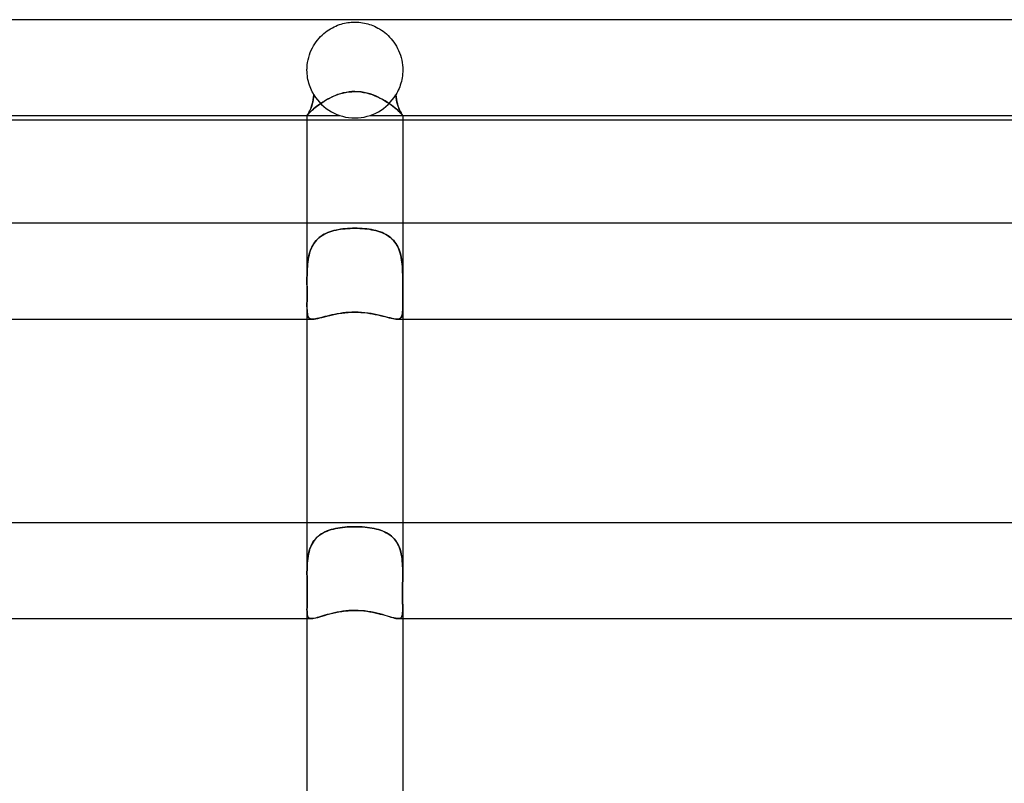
# Model space of a CAD drawing. Header units: millimetres. Extents: x -385 to 385, y -2 to 250.
# Tile 52 of 84: x -14 to 27, y 218 to 250. Entities that reach past the tile are written whole.
import ezdxf

# ---------------------------------------------------------------- set-up
doc = ezdxf.new("R2010")
doc.units = ezdxf.units.MM
doc.layers.add('HIDDEN', color=7, linetype='Continuous')
doc.layers.add('THICK', color=7, linetype='Continuous')

msp = doc.modelspace()

# ---------------------------------------------------------------- linework, layer by layer
at = {"layer": 'HIDDEN'}
for p, q in [((-1.014, 249.624), (-0.94, 249.665)), ((-0.94, 249.665), (-0.867, 249.703)), ((-0.867, 249.703), (-0.793, 249.736)), ((-0.793, 249.736), (-0.719, 249.766)), ((-0.719, 249.766), (-0.646, 249.793)), ((-0.646, 249.793), (-0.573, 249.816)), ((-0.573, 249.816), (-0.501, 249.836)), ((-0.501, 249.836), (-0.43, 249.853)), ((-0.43, 249.853), (-0.359, 249.867)), ((-0.359, 249.867), (-0.29, 249.879)), ((-0.29, 249.879), (-0.22, 249.888)), ((-0.22, 249.888), (-0.148, 249.894)), ((-0.148, 249.894), (-0.074, 249.899)), ((-0.074, 249.899), (0, 249.9)), ((0, 249.9), (0.083, 249.898)), ((0.083, 249.898), (0.165, 249.893)), ((0.165, 249.893), (0.244, 249.885)), ((0.244, 249.885), (0.322, 249.874)), ((0.322, 249.874), (0.399, 249.86)), ((0.399, 249.86), (0.473, 249.843)), ((0.473, 249.843), (0.545, 249.824)), ((0.545, 249.824), (0.613, 249.804)), ((0.613, 249.804), (0.681, 249.78)), ((0.681, 249.78), (0.75, 249.754)), ((0.75, 249.754), (0.82, 249.724)), ((0.82, 249.724), (0.891, 249.69)), ((0.891, 249.69), (0.963, 249.653)), ((0.963, 249.653), (1.035, 249.612)), ((-1.56, 249.152), (-1.498, 249.225)), ((-1.498, 249.225), (-1.434, 249.294)), ((-1.434, 249.294), (-1.368, 249.359)), ((-1.368, 249.359), (-1.3, 249.42)), ((-1.3, 249.42), (-1.23, 249.477)), ((-1.23, 249.477), (-1.159, 249.53)), ((-1.159, 249.53), (-1.087, 249.579)), ((-1.087, 249.579), (-1.014, 249.624)), ((1.035, 249.612), (1.107, 249.566)), ((1.107, 249.566), (1.178, 249.516)), ((1.178, 249.516), (1.249, 249.462)), ((1.249, 249.462), (1.319, 249.404)), ((1.319, 249.404), (1.386, 249.342)), ((1.386, 249.342), (1.452, 249.276)), ((1.452, 249.276), (1.514, 249.206)), ((-1.821, 248.727), (-1.776, 248.819)), ((-1.776, 248.819), (-1.727, 248.908)), ((-1.727, 248.908), (-1.675, 248.993)), ((-1.675, 248.993), (-1.619, 249.075)), ((-1.619, 249.075), (-1.56, 249.152)), ((1.514, 249.206), (1.575, 249.133)), ((1.575, 249.133), (1.632, 249.056)), ((1.632, 249.056), (1.686, 248.976)), ((1.686, 248.976), (1.737, 248.891)), ((1.737, 248.891), (1.784, 248.803)), ((-1.954, 248.324), (-1.929, 248.429)), ((-1.929, 248.429), (-1.898, 248.531)), ((-1.898, 248.531), (-1.862, 248.63)), ((-1.862, 248.63), (-1.821, 248.727)), ((1.784, 248.803), (1.828, 248.712)), ((1.828, 248.712), (1.867, 248.618)), ((1.867, 248.618), (1.901, 248.52)), ((1.901, 248.52), (1.931, 248.42)), ((1.931, 248.42), (1.956, 248.317)), ((-1.998, 247.983), (-1.997, 248)), ((-1.997, 248), (-1.989, 248.11)), ((-1.989, 248.11), (-1.975, 248.218)), ((-1.975, 248.218), (-1.954, 248.324)), ((1.956, 248.317), (1.975, 248.212)), ((1.975, 248.212), (1.989, 248.106)), ((1.989, 248.106), (1.997, 248)), ((1.997, 248), (1.998, 247.983)), ((-2, 247.933), (-1.999, 247.95)), ((-2, 247.917), (-2, 247.933)), ((-2, 247.9), (-2, 247.917)), ((-1.998, 247.818), (-2, 247.9)), ((-1.999, 247.967), (-1.998, 247.983)), ((-1.999, 247.95), (-1.999, 247.967)), ((-1.993, 247.737), (-1.998, 247.818)), ((-1.985, 247.657), (-1.993, 247.737)), ((-1.974, 247.577), (-1.985, 247.657)), ((1.985, 247.655), (1.974, 247.576)), ((1.993, 247.736), (1.985, 247.655)), ((1.998, 247.818), (1.993, 247.736)), ((1.998, 247.983), (1.999, 247.967)), ((2, 247.9), (1.998, 247.818)), ((1.999, 247.967), (1.999, 247.95)), ((1.999, 247.95), (2, 247.933)), ((2, 247.933), (2, 247.917)), ((2, 247.917), (2, 247.9)), ((-1.959, 247.498), (-1.974, 247.577)), ((-1.942, 247.42), (-1.959, 247.498)), ((-1.921, 247.344), (-1.942, 247.42)), ((-1.898, 247.27), (-1.921, 247.344)), ((-1.873, 247.198), (-1.898, 247.27)), ((-1.845, 247.128), (-1.873, 247.198)), ((1.873, 247.198), (1.845, 247.127)), ((1.898, 247.27), (1.873, 247.198)), ((1.921, 247.344), (1.898, 247.27)), ((1.942, 247.42), (1.921, 247.344)), ((1.959, 247.497), (1.942, 247.42)), ((1.974, 247.576), (1.959, 247.497)), ((-1.815, 247.059), (-1.845, 247.128)), ((-1.782, 246.993), (-1.815, 247.059)), ((-1.748, 246.928), (-1.782, 246.993)), ((-1.712, 246.866), (-1.748, 246.928)), ((-1.722, 246.763), (-1.737, 246.664)), ((-1.723, 246.754), (-1.712, 246.866)), ((-1.712, 246.866), (-1.722, 246.763)), ((-1.073, 246.717), (-0.971, 246.768)), ((-0.971, 246.768), (-0.864, 246.816)), ((-0.864, 246.816), (-0.752, 246.86)), ((-0.752, 246.86), (-0.636, 246.9)), ((-0.636, 246.9), (-0.515, 246.934)), ((-0.515, 246.934), (-0.39, 246.962)), ((-0.39, 246.962), (-0.262, 246.983)), ((-0.262, 246.983), (-0.131, 246.996)), ((-0.131, 246.996), (0, 247)), ((0, 247), (0.123, 246.997)), ((0.123, 246.997), (0.245, 246.985)), ((0.245, 246.985), (0.366, 246.967)), ((0.366, 246.967), (0.487, 246.941)), ((0.487, 246.941), (0.605, 246.909)), ((0.605, 246.909), (0.72, 246.871)), ((0.72, 246.871), (0.833, 246.829)), ((0.833, 246.829), (0.942, 246.781)), ((0.942, 246.781), (1.047, 246.73)), ((1.748, 246.928), (1.712, 246.866)), ((1.723, 246.754), (1.712, 246.866)), ((1.712, 246.866), (1.722, 246.763)), ((1.722, 246.763), (1.737, 246.664)), ((1.782, 246.992), (1.748, 246.928)), ((1.814, 247.059), (1.782, 246.992)), ((1.845, 247.127), (1.814, 247.059)), ((-1.831, 246.32), (-1.806, 246.391)), ((-1.801, 246.405), (-1.827, 246.331)), ((-1.806, 246.391), (-1.781, 246.469)), ((-1.777, 246.485), (-1.801, 246.405)), ((-1.781, 246.469), (-1.759, 246.556)), ((-1.755, 246.571), (-1.777, 246.485)), ((-1.759, 246.556), (-1.739, 246.651)), ((-1.737, 246.664), (-1.755, 246.571)), ((-1.739, 246.651), (-1.723, 246.754)), ((-1.669, 246.321), (-1.599, 246.377)), ((-1.599, 246.377), (-1.524, 246.434)), ((-1.524, 246.434), (-1.443, 246.492)), ((-1.443, 246.492), (-1.357, 246.55)), ((-1.357, 246.55), (-1.267, 246.608)), ((-1.267, 246.608), (-1.172, 246.663)), ((-1.172, 246.663), (-1.073, 246.717)), ((1.047, 246.73), (1.149, 246.677)), ((1.149, 246.677), (1.246, 246.62)), ((1.246, 246.62), (1.339, 246.563)), ((1.339, 246.563), (1.427, 246.504)), ((1.427, 246.504), (1.51, 246.445)), ((1.51, 246.445), (1.587, 246.387)), ((1.587, 246.387), (1.659, 246.329)), ((1.739, 246.651), (1.723, 246.754)), ((1.737, 246.664), (1.755, 246.571)), ((1.759, 246.556), (1.739, 246.651)), ((1.755, 246.571), (1.777, 246.485)), ((1.781, 246.469), (1.759, 246.556)), ((1.777, 246.485), (1.801, 246.405)), ((1.806, 246.391), (1.781, 246.469)), ((1.801, 246.405), (1.827, 246.331)), ((1.831, 246.32), (1.806, 246.391)), ((-2, 246), (-1.996, 246.005)), ((-1.995, 246.005), (-2, 246)), ((-2, 246), (-1.997, 246.004)), ((-2, 246), (-2, 246)), ((-2, 246), (-2, 246)), ((-2, 246), (-2, 246)), ((-2, 246), (-2, 246)), ((-2, 246), (-2, 246)), ((-2, 246), (-2, 246)), ((-2, 246), (-2, 246)), ((-2, 246), (-2, 246)), ((-2, 246), (-2, 246)), ((-2, 246), (-2, 246)), ((-2, 246), (-2, 246)), ((-2, 246), (-2, 246)), ((-2, 246), (-0.625, 246)), ((-1.997, 246.004), (-1.988, 246.015)), ((-1.996, 246.005), (-1.986, 246.018)), ((-1.986, 246.019), (-1.995, 246.005)), ((-1.988, 246.015), (-1.973, 246.034)), ((-1.971, 246.041), (-1.986, 246.019)), ((-1.986, 246.018), (-1.972, 246.039)), ((-1.973, 246.034), (-1.95, 246.059)), ((-1.972, 246.039), (-1.954, 246.068)), ((-1.952, 246.07), (-1.971, 246.041)), ((-1.954, 246.068), (-1.932, 246.104)), ((-1.93, 246.108), (-1.952, 246.07)), ((-1.95, 246.059), (-1.921, 246.091)), ((-1.932, 246.104), (-1.909, 246.148)), ((-1.906, 246.153), (-1.93, 246.108)), ((-1.921, 246.091), (-1.884, 246.128)), ((-1.909, 246.148), (-1.883, 246.198)), ((-1.88, 246.205), (-1.906, 246.153)), ((-1.884, 246.128), (-1.841, 246.17)), ((-1.883, 246.198), (-1.857, 246.256)), ((-1.853, 246.265), (-1.88, 246.205)), ((-1.857, 246.256), (-1.831, 246.32)), ((-1.827, 246.331), (-1.853, 246.265)), ((-1.841, 246.17), (-1.79, 246.217)), ((-1.79, 246.217), (-1.733, 246.268)), ((-1.733, 246.268), (-1.669, 246.321)), ((0.625, 246), (2, 246)), ((1.659, 246.329), (1.725, 246.275)), ((1.725, 246.275), (1.783, 246.223)), ((1.783, 246.223), (1.835, 246.175)), ((1.827, 246.331), (1.853, 246.265)), ((1.857, 246.256), (1.831, 246.32)), ((1.835, 246.175), (1.88, 246.132)), ((1.853, 246.265), (1.88, 246.205)), ((1.883, 246.198), (1.857, 246.256)), ((1.88, 246.205), (1.906, 246.153)), ((1.88, 246.132), (1.918, 246.093)), ((1.909, 246.148), (1.883, 246.198)), ((1.906, 246.153), (1.93, 246.108)), ((1.932, 246.104), (1.909, 246.148)), ((1.918, 246.093), (1.949, 246.061)), ((1.93, 246.108), (1.952, 246.07)), ((1.954, 246.068), (1.932, 246.104)), ((1.949, 246.061), (1.972, 246.035)), ((1.952, 246.07), (1.971, 246.041)), ((1.972, 246.039), (1.954, 246.068)), ((1.971, 246.041), (1.986, 246.019)), ((1.986, 246.018), (1.972, 246.039)), ((1.972, 246.035), (1.988, 246.016)), ((1.986, 246.019), (1.995, 246.005)), ((1.996, 246.005), (1.986, 246.018)), ((1.988, 246.016), (1.997, 246.004)), ((1.995, 246.005), (2, 246)), ((2, 246), (1.996, 246.005)), ((1.997, 246.004), (2, 246)), ((2, 246), (2, 246)), ((2, 246), (2, 246)), ((2, 246), (2, 246)), ((2, 246), (2, 246)), ((2, 246), (2, 246)), ((2, 246), (2, 246)), ((2, 246), (2, 246)), ((2, 246), (2, 246)), ((2, 246), (2, 246)), ((2, 246), (2, 246)), ((2, 246), (2, 246)), ((2, 246), (2, 246)), ((0, 245.8), (-2, 245.8)), ((2, 245.8), (0, 245.8)), ((-2, 241.5), (-2, 239.116)), ((2, 241.5), (2, 239.116)), ((-1.354, 241), (-1.423, 240.954)), ((-1.364, 240.994), (-1.291, 241.037)), ((-1.281, 241.042), (-1.354, 241)), ((-1.291, 241.037), (-1.214, 241.076)), ((-1.206, 241.08), (-1.281, 241.042)), ((-1.214, 241.076), (-1.134, 241.111)), ((-1.127, 241.114), (-1.206, 241.08)), ((-1.134, 241.111), (-1.051, 241.143)), ((-1.046, 241.145), (-1.127, 241.114)), ((-1.051, 241.143), (-0.964, 241.171)), ((-0.962, 241.172), (-1.046, 241.145)), ((-0.964, 241.171), (-0.876, 241.196)), ((-0.876, 241.196), (-0.962, 241.172)), ((-0.876, 241.196), (-0.785, 241.217)), ((-0.788, 241.217), (-0.876, 241.196)), ((-0.697, 241.235), (-0.788, 241.217)), ((-0.785, 241.217), (-0.691, 241.236)), ((-0.604, 241.25), (-0.697, 241.235)), ((-0.691, 241.236), (-0.596, 241.251)), ((-0.508, 241.264), (-0.604, 241.25)), ((-0.596, 241.251), (-0.499, 241.265)), ((-0.41, 241.274), (-0.508, 241.264)), ((-0.499, 241.265), (-0.401, 241.275)), ((-0.31, 241.283), (-0.41, 241.274)), ((-0.401, 241.275), (-0.302, 241.283)), ((-0.208, 241.289), (-0.31, 241.283)), ((-0.302, 241.283), (-0.202, 241.289)), ((-0.105, 241.292), (-0.208, 241.289)), ((-0.202, 241.289), (-0.101, 241.292)), ((0, 241.293), (-0.105, 241.292)), ((-0.101, 241.292), (0, 241.293)), ((0.101, 241.292), (0, 241.293)), ((0, 241.293), (0.105, 241.292)), ((0.202, 241.289), (0.101, 241.292)), ((0.105, 241.292), (0.208, 241.289)), ((0.302, 241.283), (0.202, 241.289)), ((0.208, 241.289), (0.31, 241.283)), ((0.401, 241.275), (0.302, 241.283)), ((0.31, 241.283), (0.41, 241.274)), ((0.499, 241.265), (0.401, 241.275)), ((0.41, 241.274), (0.508, 241.264)), ((0.596, 241.251), (0.499, 241.265)), ((0.508, 241.264), (0.604, 241.25)), ((0.691, 241.236), (0.596, 241.251)), ((0.604, 241.25), (0.697, 241.235)), ((0.785, 241.217), (0.691, 241.236)), ((0.697, 241.235), (0.788, 241.217)), ((0.876, 241.196), (0.785, 241.217)), ((0.788, 241.217), (0.876, 241.196)), ((0.964, 241.171), (0.876, 241.196)), ((0.876, 241.196), (0.962, 241.172)), ((0.962, 241.172), (1.046, 241.145)), ((1.051, 241.143), (0.964, 241.171)), ((1.046, 241.145), (1.127, 241.114)), ((1.134, 241.111), (1.051, 241.143)), ((1.127, 241.114), (1.206, 241.08)), ((1.214, 241.076), (1.134, 241.111)), ((1.206, 241.08), (1.281, 241.042)), ((1.291, 241.037), (1.214, 241.076)), ((1.281, 241.042), (1.354, 241)), ((1.364, 240.994), (1.291, 241.037)), ((1.354, 241), (1.423, 240.954)), ((-1.754, 240.589), (-1.794, 240.514)), ((-1.762, 240.575), (-1.719, 240.647)), ((-1.709, 240.661), (-1.754, 240.589)), ((-1.719, 240.647), (-1.671, 240.715)), ((-1.66, 240.729), (-1.709, 240.661)), ((-1.671, 240.715), (-1.618, 240.779)), ((-1.607, 240.792), (-1.66, 240.729)), ((-1.618, 240.779), (-1.561, 240.839)), ((-1.549, 240.85), (-1.607, 240.792)), ((-1.561, 240.839), (-1.499, 240.895)), ((-1.488, 240.904), (-1.549, 240.85)), ((-1.499, 240.895), (-1.434, 240.946)), ((-1.423, 240.954), (-1.488, 240.904)), ((-1.434, 240.946), (-1.364, 240.994)), ((1.434, 240.946), (1.364, 240.994)), ((1.423, 240.954), (1.488, 240.904)), ((1.499, 240.895), (1.434, 240.946)), ((1.488, 240.904), (1.549, 240.85)), ((1.561, 240.839), (1.499, 240.895)), ((1.549, 240.85), (1.607, 240.792)), ((1.618, 240.779), (1.561, 240.839)), ((1.607, 240.792), (1.66, 240.729)), ((1.671, 240.715), (1.618, 240.779)), ((1.66, 240.729), (1.709, 240.661)), ((1.719, 240.647), (1.671, 240.715)), ((1.709, 240.661), (1.754, 240.589)), ((1.762, 240.575), (1.719, 240.647)), ((1.754, 240.589), (1.794, 240.514)), ((-1.913, 240.177), (-1.934, 240.086)), ((-1.917, 240.161), (-1.894, 240.25)), ((-1.889, 240.267), (-1.913, 240.177)), ((-1.894, 240.25), (-1.868, 240.335)), ((-1.862, 240.352), (-1.889, 240.267)), ((-1.868, 240.335), (-1.837, 240.419)), ((-1.83, 240.435), (-1.862, 240.352)), ((-1.837, 240.419), (-1.802, 240.499)), ((-1.794, 240.514), (-1.83, 240.435)), ((-1.802, 240.499), (-1.762, 240.575)), ((1.802, 240.499), (1.762, 240.575)), ((1.794, 240.514), (1.83, 240.435)), ((1.837, 240.419), (1.802, 240.499)), ((1.83, 240.435), (1.862, 240.352)), ((1.868, 240.335), (1.837, 240.419)), ((1.862, 240.352), (1.889, 240.267)), ((1.894, 240.25), (1.868, 240.335)), ((1.889, 240.267), (1.913, 240.177)), ((1.917, 240.161), (1.894, 240.25)), ((1.913, 240.177), (1.934, 240.086)), ((-1.984, 239.693), (-1.976, 239.789)), ((-1.975, 239.799), (-1.983, 239.701)), ((-1.976, 239.789), (-1.966, 239.884)), ((-1.964, 239.896), (-1.975, 239.799)), ((-1.966, 239.884), (-1.952, 239.978)), ((-1.95, 239.992), (-1.964, 239.896)), ((-1.952, 239.978), (-1.936, 240.071)), ((-1.934, 240.086), (-1.95, 239.992)), ((-1.936, 240.071), (-1.917, 240.161)), ((1.936, 240.071), (1.917, 240.161)), ((1.934, 240.086), (1.95, 239.992)), ((1.952, 239.978), (1.936, 240.071)), ((1.95, 239.992), (1.964, 239.896)), ((1.966, 239.884), (1.952, 239.978)), ((1.964, 239.896), (1.975, 239.799)), ((1.976, 239.789), (1.966, 239.884)), ((1.975, 239.799), (1.983, 239.701)), ((1.984, 239.693), (1.976, 239.789)), ((-1.998, 239.374), (-1.999, 239.31)), ((-1.999, 239.31), (-1.998, 239.373)), ((-1.998, 239.373), (-1.996, 239.437)), ((-1.996, 239.437), (-1.998, 239.374)), ((-1.996, 239.437), (-1.994, 239.5)), ((-1.994, 239.5), (-1.996, 239.437)), ((-1.99, 239.601), (-1.994, 239.5)), ((-1.994, 239.5), (-1.99, 239.597)), ((-1.983, 239.701), (-1.99, 239.601)), ((-1.99, 239.597), (-1.984, 239.693)), ((1.983, 239.701), (1.99, 239.601)), ((1.99, 239.597), (1.984, 239.693)), ((1.99, 239.601), (1.994, 239.5)), ((1.994, 239.5), (1.99, 239.597)), ((1.996, 239.437), (1.994, 239.5)), ((1.994, 239.5), (1.996, 239.437)), ((1.998, 239.373), (1.996, 239.437)), ((1.996, 239.437), (1.998, 239.374)), ((1.998, 239.374), (1.999, 239.31)), ((1.999, 239.31), (1.998, 239.373)), ((-2, 239.246), (-1.999, 239.31)), ((-1.999, 239.31), (-2, 239.246)), ((-2, 239.182), (-2, 239.246)), ((-2, 239.246), (-2, 239.182)), ((-2, 239.118), (-2, 239.182)), ((-2, 239.182), (-2, 239.118)), ((-2, 238.988), (-2, 239.118)), ((-2, 239.116), (-2, 238.967)), ((-1.999, 238.859), (-2, 238.988)), ((-2, 238.967), (-1.999, 238.82)), ((2, 239.246), (1.999, 239.31)), ((1.999, 239.31), (2, 239.246)), ((1.999, 238.858), (2, 238.987)), ((2, 238.97), (1.999, 238.822)), ((2, 239.182), (2, 239.246)), ((2, 239.246), (2, 239.182)), ((2, 239.118), (2, 239.182)), ((2, 239.182), (2, 239.118)), ((2, 239.118), (2, 238.97)), ((2, 238.987), (2, 239.116)), ((-1.998, 238.731), (-1.999, 238.859)), ((-1.999, 238.82), (-1.998, 238.677)), ((-1.998, 238.604), (-1.998, 238.731)), ((-1.998, 238.677), (-1.998, 238.539)), ((-1.998, 238.482), (-1.998, 238.604)), ((-1.998, 238.539), (-1.998, 238.406)), ((1.998, 238.73), (1.999, 238.858)), ((1.999, 238.822), (1.998, 238.679)), ((1.998, 238.604), (1.998, 238.73)), ((1.998, 238.679), (1.998, 238.54)), ((1.998, 238.481), (1.998, 238.604)), ((1.998, 238.54), (1.998, 238.407)), ((-1.999, 238.279), (-2, 238.16)), ((-2, 238.149), (-1.999, 238.254)), ((-2, 238.16), (-2, 238.051)), ((-2, 238.051), (-2, 238.149)), ((-1.999, 238.365), (-1.998, 238.482)), ((-1.998, 238.406), (-1.999, 238.279)), ((-1.999, 238.254), (-1.999, 238.365)), ((1.999, 238.365), (1.998, 238.481)), ((1.998, 238.407), (1.999, 238.28)), ((1.999, 238.254), (1.999, 238.365)), ((1.999, 238.28), (2, 238.16)), ((2, 238.149), (1.999, 238.254)), ((2, 238.16), (2, 238.051)), ((2, 238.051), (2, 238.149)), ((-1.999, 237.96), (-2, 238.051)), ((-2, 238.051), (-2, 237.955)), ((-2, 238.051), (-2, 237.5)), ((-2, 237.955), (-1.997, 237.868)), ((-1.998, 237.878), (-1.999, 237.96)), ((-1.994, 237.805), (-1.998, 237.878)), ((-1.997, 237.868), (-1.992, 237.79)), ((-1.987, 237.739), (-1.994, 237.805)), ((-1.992, 237.79), (-1.985, 237.722)), ((-1.977, 237.681), (-1.987, 237.739)), ((-1.985, 237.722), (-1.973, 237.662)), ((-0.933, 237.682), (-0.809, 237.708)), ((-0.809, 237.708), (-0.681, 237.731)), ((-0.681, 237.731), (-0.549, 237.751)), ((-0.549, 237.751), (-0.415, 237.768)), ((-0.415, 237.768), (-0.278, 237.78)), ((-0.278, 237.78), (-0.139, 237.787)), ((-0.139, 237.787), (0, 237.79)), ((0, 237.79), (0.126, 237.788)), ((0.126, 237.788), (0.252, 237.782)), ((0.252, 237.782), (0.377, 237.772)), ((0.377, 237.772), (0.501, 237.758)), ((0.501, 237.758), (0.621, 237.741)), ((0.621, 237.741), (0.738, 237.721)), ((0.738, 237.721), (0.85, 237.7)), ((1.985, 237.722), (1.973, 237.662)), ((1.977, 237.681), (1.987, 237.739)), ((1.992, 237.79), (1.985, 237.722)), ((1.987, 237.739), (1.994, 237.805)), ((1.997, 237.868), (1.992, 237.79)), ((1.994, 237.805), (1.998, 237.879)), ((2, 237.955), (1.997, 237.868)), ((1.998, 237.879), (1.999, 237.961)), ((1.999, 237.961), (2, 238.051)), ((2, 238.051), (2, 237.955)), ((2, 238.051), (2, 237.5)), ((-1.963, 237.632), (-1.977, 237.681)), ((-1.973, 237.662), (-1.956, 237.612)), ((-1.945, 237.59), (-1.963, 237.632)), ((-1.956, 237.612), (-1.933, 237.571)), ((-1.921, 237.557), (-1.945, 237.59)), ((-1.933, 237.571), (-1.902, 237.539)), ((-1.892, 237.532), (-1.921, 237.557)), ((-1.902, 237.539), (-1.865, 237.517)), ((-1.856, 237.514), (-1.892, 237.532)), ((-1.865, 237.517), (-1.819, 237.504)), ((-1.813, 237.503), (-1.856, 237.514)), ((-1.819, 237.504), (-1.764, 237.5)), ((-1.763, 237.5), (-1.813, 237.503)), ((-1.764, 237.5), (-1.702, 237.503)), ((-1.702, 237.503), (-1.632, 237.513)), ((-1.632, 237.513), (-1.554, 237.529)), ((-1.554, 237.529), (-1.468, 237.549)), ((-1.468, 237.549), (-1.374, 237.573)), ((-1.374, 237.573), (-1.273, 237.6)), ((-1.273, 237.6), (-1.165, 237.627)), ((-1.165, 237.627), (-1.052, 237.655)), ((-1.052, 237.655), (-0.933, 237.682)), ((0.85, 237.7), (0.959, 237.677)), ((0.959, 237.677), (1.063, 237.653)), ((1.063, 237.653), (1.162, 237.628)), ((1.162, 237.628), (1.256, 237.604)), ((1.256, 237.604), (1.345, 237.581)), ((1.345, 237.581), (1.43, 237.559)), ((1.43, 237.559), (1.509, 237.54)), ((1.509, 237.54), (1.582, 237.523)), ((1.582, 237.523), (1.649, 237.511)), ((1.649, 237.511), (1.71, 237.503)), ((1.71, 237.503), (1.763, 237.5)), ((1.763, 237.5), (1.813, 237.503)), ((1.819, 237.504), (1.764, 237.5)), ((1.813, 237.503), (1.856, 237.514)), ((1.865, 237.517), (1.819, 237.504)), ((1.856, 237.514), (1.892, 237.532)), ((1.902, 237.539), (1.865, 237.517)), ((1.892, 237.532), (1.921, 237.557)), ((1.933, 237.571), (1.902, 237.539)), ((1.921, 237.557), (1.945, 237.591)), ((1.956, 237.612), (1.933, 237.571)), ((1.945, 237.591), (1.963, 237.632)), ((1.973, 237.662), (1.956, 237.612)), ((1.963, 237.632), (1.977, 237.681)), ((-2, 229), (-2, 226.876)), ((-1.161, 228.656), (-1.076, 228.687)), ((-1.075, 228.688), (-1.158, 228.658)), ((-1.076, 228.687), (-0.989, 228.715)), ((-0.989, 228.715), (-1.075, 228.688)), ((-0.989, 228.715), (-0.898, 228.739)), ((-0.901, 228.739), (-0.989, 228.715)), ((-0.811, 228.759), (-0.901, 228.739)), ((-0.898, 228.739), (-0.805, 228.76)), ((-0.718, 228.777), (-0.811, 228.759)), ((-0.805, 228.76), (-0.709, 228.778)), ((-0.622, 228.792), (-0.718, 228.777)), ((-0.709, 228.778), (-0.612, 228.794)), ((-0.524, 228.805), (-0.622, 228.792)), ((-0.612, 228.794), (-0.513, 228.806)), ((-0.423, 228.816), (-0.524, 228.805)), ((-0.513, 228.806), (-0.412, 228.816)), ((-0.32, 228.824), (-0.423, 228.816)), ((-0.412, 228.816), (-0.31, 228.824)), ((-0.215, 228.829), (-0.32, 228.824)), ((-0.31, 228.824), (-0.207, 228.83)), ((-0.109, 228.833), (-0.215, 228.829)), ((-0.207, 228.83), (-0.104, 228.833)), ((0, 228.834), (-0.109, 228.833)), ((-0.104, 228.833), (0, 228.834)), ((0.104, 228.833), (0, 228.834)), ((0, 228.834), (0.109, 228.833)), ((0.207, 228.83), (0.104, 228.833)), ((0.109, 228.833), (0.215, 228.829)), ((0.31, 228.824), (0.207, 228.83)), ((0.215, 228.829), (0.32, 228.824)), ((0.412, 228.816), (0.31, 228.824)), ((0.32, 228.824), (0.423, 228.816)), ((0.513, 228.806), (0.412, 228.816)), ((0.423, 228.816), (0.524, 228.805)), ((0.612, 228.794), (0.513, 228.806)), ((0.524, 228.805), (0.622, 228.792)), ((0.709, 228.778), (0.612, 228.794)), ((0.622, 228.792), (0.718, 228.777)), ((0.805, 228.76), (0.709, 228.778)), ((0.718, 228.777), (0.811, 228.759)), ((0.898, 228.739), (0.805, 228.76)), ((0.811, 228.759), (0.901, 228.739)), ((0.989, 228.715), (0.898, 228.739)), ((0.901, 228.739), (0.989, 228.715)), ((1.076, 228.687), (0.989, 228.715)), ((0.989, 228.715), (1.075, 228.688)), ((1.075, 228.688), (1.158, 228.658)), ((1.161, 228.656), (1.076, 228.687)), ((2, 229), (2, 226.876)), ((-1.75, 228.185), (-1.702, 228.255)), ((-1.694, 228.266), (-1.742, 228.197)), ((-1.702, 228.255), (-1.649, 228.321)), ((-1.641, 228.331), (-1.694, 228.266)), ((-1.649, 228.321), (-1.592, 228.382)), ((-1.584, 228.39), (-1.641, 228.331)), ((-1.592, 228.382), (-1.531, 228.439)), ((-1.523, 228.445), (-1.584, 228.39)), ((-1.531, 228.439), (-1.465, 228.491)), ((-1.457, 228.496), (-1.523, 228.445)), ((-1.465, 228.491), (-1.394, 228.539)), ((-1.388, 228.543), (-1.457, 228.496)), ((-1.394, 228.539), (-1.32, 228.582)), ((-1.314, 228.585), (-1.388, 228.543)), ((-1.32, 228.582), (-1.242, 228.621)), ((-1.238, 228.623), (-1.314, 228.585)), ((-1.242, 228.621), (-1.161, 228.656)), ((-1.158, 228.658), (-1.238, 228.623)), ((1.158, 228.658), (1.238, 228.623)), ((1.242, 228.621), (1.161, 228.656)), ((1.238, 228.623), (1.314, 228.585)), ((1.32, 228.582), (1.242, 228.621)), ((1.314, 228.585), (1.388, 228.543)), ((1.394, 228.539), (1.32, 228.582)), ((1.388, 228.543), (1.457, 228.496)), ((1.465, 228.491), (1.394, 228.539)), ((1.457, 228.496), (1.523, 228.445)), ((1.531, 228.439), (1.465, 228.491)), ((1.523, 228.445), (1.584, 228.39)), ((1.592, 228.382), (1.531, 228.439)), ((1.584, 228.39), (1.641, 228.331)), ((1.649, 228.321), (1.592, 228.382)), ((1.641, 228.331), (1.694, 228.266)), ((1.702, 228.255), (1.649, 228.321)), ((1.694, 228.266), (1.742, 228.197)), ((1.75, 228.185), (1.702, 228.255)), ((-1.917, 227.777), (-1.893, 227.866)), ((-1.889, 227.879), (-1.914, 227.79)), ((-1.893, 227.866), (-1.864, 227.951)), ((-1.859, 227.964), (-1.889, 227.879)), ((-1.864, 227.951), (-1.83, 228.033)), ((-1.825, 228.046), (-1.859, 227.964)), ((-1.83, 228.033), (-1.792, 228.111)), ((-1.786, 228.123), (-1.825, 228.046)), ((-1.792, 228.111), (-1.75, 228.185)), ((-1.742, 228.197), (-1.786, 228.123)), ((1.742, 228.197), (1.786, 228.123)), ((1.792, 228.111), (1.75, 228.185)), ((1.786, 228.123), (1.825, 228.046)), ((1.83, 228.033), (1.792, 228.111)), ((1.825, 228.046), (1.859, 227.964)), ((1.864, 227.951), (1.83, 228.033)), ((1.859, 227.964), (1.889, 227.879)), ((1.893, 227.866), (1.864, 227.951)), ((1.889, 227.879), (1.914, 227.79)), ((1.917, 227.777), (1.893, 227.866)), ((-1.98, 227.401), (-1.969, 227.497)), ((-1.968, 227.508), (-1.979, 227.409)), ((-1.969, 227.497), (-1.955, 227.593)), ((-1.953, 227.604), (-1.968, 227.508)), ((-1.955, 227.593), (-1.938, 227.686)), ((-1.936, 227.698), (-1.953, 227.604)), ((-1.938, 227.686), (-1.917, 227.777)), ((-1.914, 227.79), (-1.936, 227.698)), ((1.914, 227.79), (1.936, 227.698)), ((1.938, 227.686), (1.917, 227.777)), ((1.936, 227.698), (1.953, 227.604)), ((1.955, 227.593), (1.938, 227.686)), ((1.953, 227.604), (1.968, 227.508)), ((1.969, 227.497), (1.955, 227.593)), ((1.968, 227.508), (1.979, 227.409)), ((1.98, 227.401), (1.969, 227.497)), ((-1.997, 227.104), (-1.999, 227)), ((-1.999, 227), (-1.997, 227.102)), ((-1.993, 227.207), (-1.997, 227.104)), ((-1.997, 227.102), (-1.993, 227.203)), ((-1.987, 227.309), (-1.993, 227.207)), ((-1.993, 227.203), (-1.988, 227.302)), ((-1.988, 227.302), (-1.98, 227.401)), ((-1.979, 227.409), (-1.987, 227.309)), ((1.979, 227.409), (1.987, 227.309)), ((1.988, 227.302), (1.98, 227.401)), ((1.987, 227.309), (1.993, 227.207)), ((1.993, 227.203), (1.988, 227.302)), ((1.993, 227.207), (1.997, 227.104)), ((1.997, 227.102), (1.993, 227.203)), ((1.997, 227.104), (1.999, 227)), ((1.999, 227), (1.997, 227.102)), ((-2, 226.98), (-1.999, 227)), ((-1.999, 227), (-2, 226.98)), ((-2, 226.96), (-2, 226.98)), ((-2, 226.98), (-2, 226.96)), ((-2, 226.939), (-2, 226.96)), ((-2, 226.96), (-2, 226.94)), ((-2, 226.94), (-2, 226.919)), ((-2, 226.919), (-2, 226.939)), ((-2, 226.899), (-2, 226.919)), ((-2, 226.919), (-2, 226.899)), ((-2, 226.878), (-2, 226.899)), ((-2, 226.899), (-2, 226.879)), ((-1.999, 226.743), (-2, 226.878)), ((-2, 226.876), (-1.999, 226.732)), ((-1.998, 226.608), (-1.999, 226.743)), ((-1.999, 226.732), (-1.997, 226.587)), ((-1.995, 226.473), (-1.998, 226.608)), ((1.995, 226.471), (1.998, 226.606)), ((1.999, 226.734), (1.997, 226.59)), ((1.998, 226.606), (1.999, 226.741)), ((2, 226.98), (1.999, 227)), ((1.999, 227), (2, 226.98)), ((2, 226.879), (1.999, 226.734)), ((1.999, 226.741), (2, 226.876)), ((2, 226.96), (2, 226.98)), ((2, 226.98), (2, 226.96)), ((2, 226.939), (2, 226.96)), ((2, 226.96), (2, 226.94)), ((2, 226.94), (2, 226.919)), ((2, 226.919), (2, 226.939)), ((2, 226.899), (2, 226.919)), ((2, 226.919), (2, 226.899)), ((2, 226.878), (2, 226.899)), ((2, 226.899), (2, 226.879)), ((-1.997, 226.587), (-1.995, 226.443)), ((-1.994, 226.341), (-1.995, 226.473)), ((-1.995, 226.443), (-1.993, 226.302)), ((-1.992, 226.213), (-1.994, 226.341)), ((-1.993, 226.302), (-1.992, 226.165)), ((-1.991, 226.088), (-1.992, 226.213)), ((1.991, 226.087), (1.992, 226.211)), ((1.992, 226.211), (1.994, 226.34)), ((1.993, 226.304), (1.992, 226.167)), ((1.995, 226.445), (1.993, 226.304)), ((1.994, 226.34), (1.995, 226.471)), ((1.997, 226.59), (1.995, 226.445)), ((-1.993, 225.783), (-1.995, 225.669)), ((-1.994, 225.743), (-1.992, 225.852)), ((-1.992, 225.905), (-1.993, 225.783)), ((-1.992, 226.165), (-1.991, 226.033)), ((-1.991, 226.033), (-1.992, 225.905)), ((-1.992, 225.852), (-1.991, 225.968)), ((-1.991, 225.968), (-1.991, 226.088)), ((1.992, 226.167), (1.991, 226.034)), ((1.991, 225.967), (1.991, 226.087)), ((1.991, 226.034), (1.992, 225.906)), ((1.992, 225.851), (1.991, 225.967)), ((1.992, 225.906), (1.993, 225.784)), ((1.994, 225.742), (1.992, 225.851)), ((1.993, 225.784), (1.995, 225.67)), ((-1.999, 225.469), (-2, 225.382)), ((-2, 225.382), (-1.999, 225.461)), ((-2, 225.383), (-2, 225)), ((-1.999, 225.309), (-2, 225.382)), ((-2, 225.382), (-1.999, 225.302)), ((-1.998, 225.565), (-1.999, 225.469)), ((-1.999, 225.461), (-1.998, 225.547)), ((-1.995, 225.669), (-1.998, 225.565)), ((-1.998, 225.547), (-1.996, 225.641)), ((-1.996, 225.641), (-1.994, 225.743)), ((1.996, 225.641), (1.994, 225.742)), ((1.995, 225.67), (1.998, 225.565)), ((1.998, 225.547), (1.996, 225.641)), ((1.998, 225.565), (1.999, 225.469)), ((1.999, 225.46), (1.998, 225.547)), ((1.999, 225.469), (2, 225.382)), ((2, 225.382), (1.999, 225.46)), ((1.999, 225.309), (2, 225.382)), ((2, 225.382), (1.999, 225.302)), ((2, 225.382), (2, 225)), ((-1.996, 225.244), (-1.999, 225.309)), ((-1.999, 225.302), (-1.995, 225.232)), ((-1.99, 225.186), (-1.996, 225.244)), ((-1.995, 225.232), (-1.988, 225.17)), ((-1.981, 225.136), (-1.99, 225.186)), ((-1.988, 225.17), (-1.976, 225.118)), ((-1.967, 225.094), (-1.981, 225.136)), ((-1.976, 225.118), (-1.958, 225.075)), ((-1.948, 225.06), (-1.967, 225.094)), ((-1.958, 225.075), (-1.934, 225.042)), ((-1.924, 225.033), (-1.948, 225.06)), ((-1.934, 225.042), (-1.902, 225.019)), ((-1.894, 225.015), (-1.924, 225.033)), ((-1.902, 225.019), (-1.862, 225.005)), ((-1.857, 225.004), (-1.894, 225.015)), ((-1.862, 225.005), (-1.813, 225)), ((-1.812, 225), (-1.857, 225.004)), ((-1.813, 225), (-1.758, 225.003)), ((-1.758, 225.003), (-1.696, 225.014)), ((-1.696, 225.014), (-1.625, 225.03)), ((-1.625, 225.03), (-1.546, 225.051)), ((-1.546, 225.051), (-1.458, 225.077)), ((-1.458, 225.077), (-1.364, 225.105)), ((-1.364, 225.105), (-1.263, 225.135)), ((-1.263, 225.135), (-1.155, 225.166)), ((-1.155, 225.166), (-1.042, 225.197)), ((-1.042, 225.197), (-0.923, 225.227)), ((-0.923, 225.227), (-0.8, 225.255)), ((-0.8, 225.255), (-0.673, 225.28)), ((-0.673, 225.28), (-0.543, 225.301)), ((-0.543, 225.301), (-0.409, 225.319)), ((-0.409, 225.319), (-0.274, 225.331)), ((-0.274, 225.331), (-0.137, 225.339)), ((-0.137, 225.339), (0, 225.342)), ((0, 225.342), (0.127, 225.339)), ((0.127, 225.339), (0.254, 225.333)), ((0.254, 225.333), (0.38, 225.322)), ((0.38, 225.322), (0.503, 225.307)), ((0.503, 225.307), (0.622, 225.288)), ((0.622, 225.288), (0.738, 225.267)), ((0.738, 225.267), (0.85, 225.244)), ((0.85, 225.244), (0.957, 225.219)), ((0.957, 225.219), (1.06, 225.192)), ((1.06, 225.192), (1.159, 225.165)), ((1.159, 225.165), (1.253, 225.138)), ((1.253, 225.138), (1.343, 225.111)), ((1.343, 225.111), (1.428, 225.086)), ((1.428, 225.086), (1.507, 225.062)), ((1.507, 225.062), (1.581, 225.041)), ((1.581, 225.041), (1.649, 225.024)), ((1.649, 225.024), (1.709, 225.011)), ((1.709, 225.011), (1.764, 225.003)), ((1.764, 225.003), (1.812, 225)), ((1.812, 225), (1.857, 225.004)), ((1.862, 225.005), (1.813, 225)), ((1.857, 225.004), (1.894, 225.015)), ((1.902, 225.019), (1.862, 225.005)), ((1.894, 225.015), (1.924, 225.033)), ((1.934, 225.042), (1.902, 225.019)), ((1.924, 225.033), (1.948, 225.06)), ((1.958, 225.075), (1.934, 225.042)), ((1.948, 225.06), (1.967, 225.094)), ((1.976, 225.118), (1.958, 225.075)), ((1.967, 225.094), (1.981, 225.136)), ((1.988, 225.17), (1.976, 225.118)), ((1.981, 225.136), (1.99, 225.186)), ((1.995, 225.232), (1.988, 225.17)), ((1.99, 225.186), (1.996, 225.244)), ((1.999, 225.302), (1.995, 225.232)), ((1.996, 225.244), (1.999, 225.309))]:
    msp.add_line(p, q, dxfattribs=at)
for start_param, end_param in [(0.543263, 1.570796), (1.570796, 2.598329)]:
    msp.add_ellipse((0, 247.9), major_axis=(-2, 0), ratio=1, start_param=start_param, end_param=end_param, dxfattribs=at)
at = {"layer": 'THICK'}
for p, q in [((0, 250), (-208, 250)), ((208, 250), (0, 250)), ((-0.942, 246.781), (-1.047, 246.73)), ((-0.833, 246.829), (-0.942, 246.781)), ((-0.72, 246.871), (-0.833, 246.829)), ((-0.605, 246.909), (-0.72, 246.871)), ((-0.487, 246.941), (-0.605, 246.909)), ((-0.366, 246.967), (-0.487, 246.941)), ((-0.245, 246.985), (-0.366, 246.967)), ((-0.123, 246.997), (-0.245, 246.985)), ((0, 247), (-0.123, 246.997)), ((0.131, 246.996), (0, 247)), ((0.262, 246.983), (0.131, 246.996)), ((0.39, 246.962), (0.262, 246.983)), ((0.515, 246.934), (0.39, 246.962)), ((0.636, 246.9), (0.515, 246.934)), ((0.752, 246.86), (0.636, 246.9)), ((0.864, 246.816), (0.752, 246.86)), ((0.971, 246.768), (0.864, 246.816)), ((1.073, 246.717), (0.971, 246.768)), ((-1.587, 246.387), (-1.659, 246.329)), ((-1.51, 246.445), (-1.587, 246.387)), ((-1.427, 246.504), (-1.51, 246.445)), ((-1.339, 246.563), (-1.427, 246.504)), ((-1.246, 246.62), (-1.339, 246.563)), ((-1.149, 246.677), (-1.246, 246.62)), ((-1.047, 246.73), (-1.149, 246.677)), ((1.172, 246.663), (1.073, 246.717)), ((1.267, 246.608), (1.172, 246.663)), ((1.357, 246.55), (1.267, 246.608)), ((1.443, 246.492), (1.357, 246.55)), ((1.524, 246.434), (1.443, 246.492)), ((1.599, 246.377), (1.524, 246.434)), ((1.669, 246.321), (1.599, 246.377)), ((-145.657, 246), (-2, 246)), ((-1.997, 246.004), (-2, 246)), ((-2, 246), (-2, 241.5)), ((-1.988, 246.016), (-1.997, 246.004)), ((-1.972, 246.035), (-1.988, 246.016)), ((-1.949, 246.061), (-1.972, 246.035)), ((-1.918, 246.093), (-1.949, 246.061)), ((-1.88, 246.132), (-1.918, 246.093)), ((-1.835, 246.175), (-1.88, 246.132)), ((-1.783, 246.223), (-1.835, 246.175)), ((-1.725, 246.275), (-1.783, 246.223)), ((-1.659, 246.329), (-1.725, 246.275)), ((1.733, 246.268), (1.669, 246.321)), ((1.79, 246.217), (1.733, 246.268)), ((1.841, 246.17), (1.79, 246.217)), ((1.884, 246.128), (1.841, 246.17)), ((1.921, 246.091), (1.884, 246.128)), ((1.95, 246.059), (1.921, 246.091)), ((1.973, 246.034), (1.95, 246.059)), ((1.988, 246.015), (1.973, 246.034)), ((1.997, 246.004), (1.988, 246.015)), ((2, 246), (1.997, 246.004)), ((2, 246), (145.657, 246)), ((2, 246), (2, 241.5)), ((-2, 245.8), (-42, 245.8)), ((42, 245.8), (2, 245.8)), ((0, 241.5), (-213.75, 241.5)), ((213.75, 241.5), (0, 241.5)), ((-0.738, 237.721), (-0.85, 237.7)), ((-0.621, 237.741), (-0.738, 237.721)), ((-0.501, 237.758), (-0.621, 237.741)), ((-0.377, 237.772), (-0.501, 237.758)), ((-0.252, 237.782), (-0.377, 237.772)), ((-0.126, 237.788), (-0.252, 237.782)), ((0, 237.79), (-0.126, 237.788)), ((0.139, 237.787), (0, 237.79)), ((0.278, 237.78), (0.139, 237.787)), ((0.415, 237.768), (0.278, 237.78)), ((0.549, 237.751), (0.415, 237.768)), ((0.681, 237.731), (0.549, 237.751)), ((0.809, 237.708), (0.681, 237.731)), ((0.933, 237.682), (0.809, 237.708)), ((-149.893, 237.5), (-1.763, 237.5)), ((-2, 237.5), (-2, 229)), ((-1.71, 237.503), (-1.763, 237.5)), ((-1.649, 237.511), (-1.71, 237.503)), ((-1.582, 237.523), (-1.649, 237.511)), ((-1.509, 237.54), (-1.582, 237.523)), ((-1.43, 237.559), (-1.509, 237.54)), ((-1.345, 237.581), (-1.43, 237.559)), ((-1.256, 237.604), (-1.345, 237.581)), ((-1.162, 237.628), (-1.256, 237.604)), ((-1.063, 237.653), (-1.162, 237.628)), ((-0.959, 237.677), (-1.063, 237.653)), ((-0.85, 237.7), (-0.959, 237.677)), ((1.052, 237.655), (0.933, 237.682)), ((1.165, 237.627), (1.052, 237.655)), ((1.273, 237.6), (1.165, 237.627)), ((1.374, 237.573), (1.273, 237.6)), ((1.468, 237.549), (1.374, 237.573)), ((1.554, 237.529), (1.468, 237.549)), ((1.632, 237.513), (1.554, 237.529)), ((1.702, 237.503), (1.632, 237.513)), ((1.764, 237.5), (1.702, 237.503)), ((1.763, 237.5), (149.893, 237.5)), ((2, 237.5), (2, 229)), ((0, 229), (-220.5, 229)), ((220.5, 229), (0, 229)), ((-154.631, 225), (-1.811, 225)), ((-2, 225), (-2, 216.5)), ((-1.764, 225.003), (-1.812, 225)), ((-1.709, 225.011), (-1.764, 225.003)), ((-1.649, 225.024), (-1.709, 225.011)), ((-1.581, 225.041), (-1.649, 225.024)), ((-1.507, 225.062), (-1.581, 225.041)), ((-1.428, 225.086), (-1.507, 225.062)), ((-1.343, 225.111), (-1.428, 225.086)), ((-1.253, 225.138), (-1.343, 225.111)), ((-1.159, 225.165), (-1.253, 225.138)), ((-1.06, 225.192), (-1.159, 225.165)), ((-0.957, 225.219), (-1.06, 225.192)), ((-0.85, 225.244), (-0.957, 225.219)), ((-0.738, 225.267), (-0.85, 225.244)), ((-0.622, 225.288), (-0.738, 225.267)), ((-0.503, 225.307), (-0.622, 225.288)), ((-0.38, 225.322), (-0.503, 225.307)), ((-0.254, 225.333), (-0.38, 225.322)), ((-0.127, 225.339), (-0.254, 225.333)), ((0, 225.342), (-0.127, 225.339)), ((0.137, 225.339), (0, 225.342)), ((0.274, 225.331), (0.137, 225.339)), ((0.409, 225.319), (0.274, 225.331)), ((0.543, 225.301), (0.409, 225.319)), ((0.673, 225.28), (0.543, 225.301)), ((0.8, 225.255), (0.673, 225.28)), ((0.923, 225.227), (0.8, 225.255)), ((1.042, 225.197), (0.923, 225.227)), ((1.155, 225.166), (1.042, 225.197)), ((1.263, 225.135), (1.155, 225.166)), ((1.364, 225.105), (1.263, 225.135)), ((1.458, 225.077), (1.364, 225.105)), ((1.546, 225.051), (1.458, 225.077)), ((1.625, 225.03), (1.546, 225.051)), ((1.696, 225.014), (1.625, 225.03)), ((1.758, 225.003), (1.696, 225.014)), ((1.813, 225), (1.758, 225.003)), ((1.811, 225), (154.631, 225)), ((2, 225), (2, 216.5))]:
    msp.add_line(p, q, dxfattribs=at)

doc.saveas('drawing.dxf')
